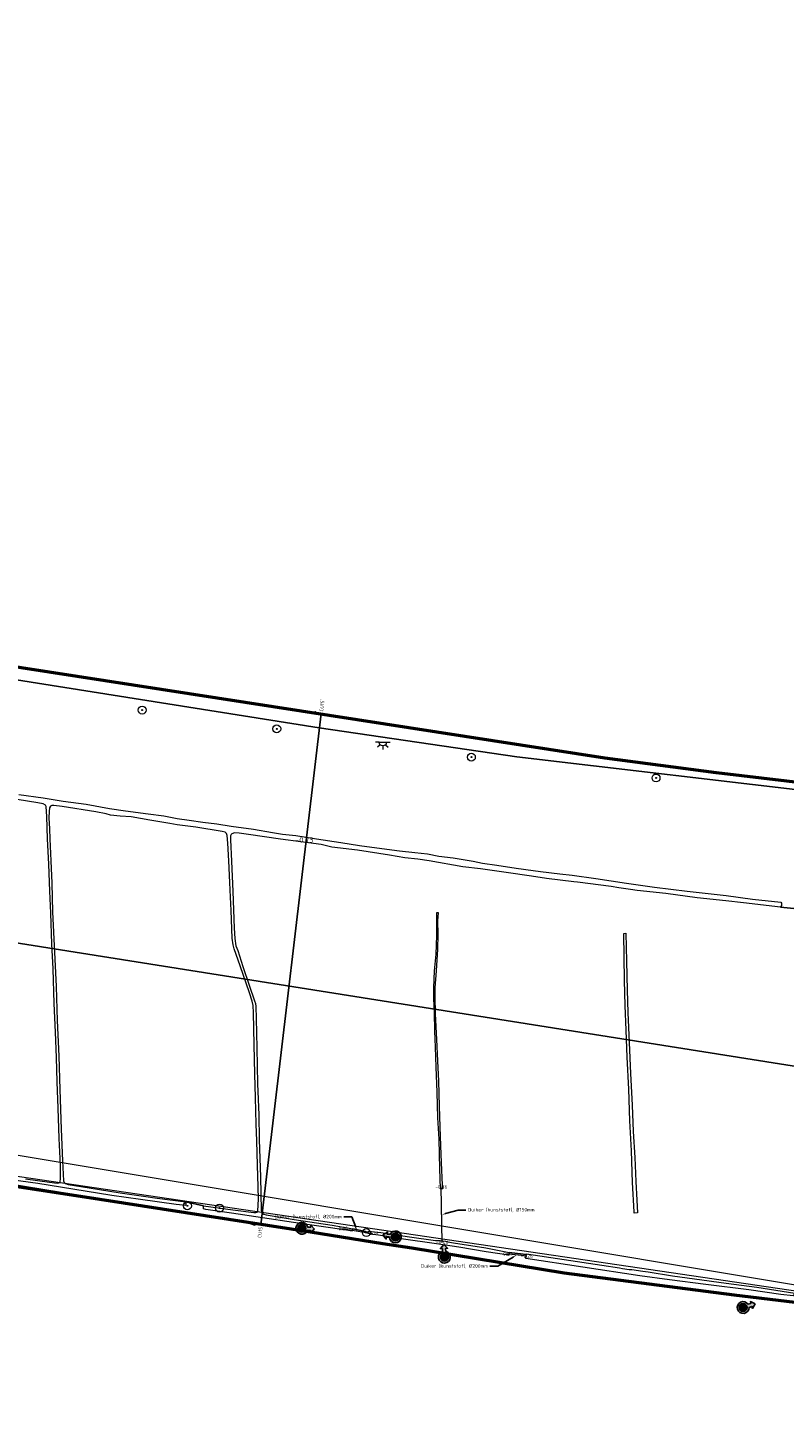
# Model space of a CAD drawing. Header units: metres. Extents: x 128583 to 136452, y 412329 to 415128.
# Tile 3 of 256: x 129501 to 129884, y 413261 to 413967. Entities that reach past the tile are written whole.
import ezdxf
from ezdxf import colors
from ezdxf.entities.mleader import LeaderData, LeaderLine
from ezdxf.enums import TextEntityAlignment as Align
from ezdxf.math import Vec2, Vec3

# ---------------------------------------------------------------- set-up
doc = ezdxf.new("R2010")
doc.units = ezdxf.units.M
for name, color, linetype, lineweight in [('B-ME-GR-BOOM-S', 90, 'Continuous', 25), ('B-ME-GR-BOUWLAND_AKKERBOUW-GV', 80, 'Continuous', 13), ('B-ME-GR-GRAS-GV', 60, 'Continuous', 13), ('B-ME-IE-MEUBILAIR_WEGMEUBILAIR-S', 7, 'Continuous', 25), ('B-ME-MO-LOCATIE_FOTO-S', 30, 'Continuous', 25), ('B-ME-OB-BEKLEDING_STEEN-GV', 30, 'Continuous', 18), ('B-ME-OG-WATER_SLOOT-GV', 120, 'Continuous', 18), ('B-ME-RI-BOB-S', 7, 'Continuous', 25), ('B-ME-VH-VERHARDING_ASFALT-G', 252, 'Continuous', 18), ('B-ME-WH-DUIKER-G', 150, 'Continuous', 18), ('X-XX-AL-GRENZEN_PROJECTGRENS MEET-G', 170, 'KG-OG', 50), ('X-XX-AL-T18', 10, 'Continuous', 18)]:
    doc.layers.add(name, color=color, linetype=linetype, lineweight=lineweight)
doc.layers.add('B-ME-GW-HOOGTE_LOSSE HOOGTE-S', color=7, linetype='Continuous', lineweight=25, true_color=0x305f30)
doc.layers.add('X-ME-AL-PROFIELLOCATIE-S', color=7, linetype='Continuous')
doc.layers.add('X-XX-AL-ORIENTATIE-S', color=7, linetype='Continuous')
doc.styles.add('NLCS-ISO', font='NLCS-ISO.ttf', dxfattribs={"height": 1.8})
doc.styles.add('NLCS-ISO-ANNOTATIVE-T18', font='NLCS-ISO.ttf', dxfattribs={"height": 1.8})
doc.linetypes.add('KG-OG', pattern='A,5.5,-1.5,[2,NLCS.SHX,S=0.5,R=0,X=0,Y=0],-1.5', length=8.5)
picture_1 = doc.add_image_def('image1.png', size_in_pixel=(10579, 7604))

# ---------------------------------------------------------------- blocks, each defined once
blk = doc.blocks.new('SAL-PROFIEL_LOCATIE_LINKS-SO')
at = {"color": 0, "linetype": 'ByBlock', "lineweight": -2}
blk.add_lwpolyline([(0, 0), (0, 5), (-0.5, 3), (0, 3)], dxfattribs=at)
at = {"color": 0, "linetype": 'ByBlock', "lineweight": -2, "style": 'NLCS-ISO-ANNOTATIVE-T18'}
blk.add_attdef('PROFNUMMER', text='', height=1.8, dxfattribs=at).set_placement((-1, 0), align=Align.MIDDLE_RIGHT)
blk = doc.blocks.new('SAL-PROFIEL_LOCATIE_RECHTS-SO')
at = {"color": 0, "linetype": 'ByBlock', "lineweight": -2}
blk.add_lwpolyline([(0, 0), (0, 5), (0.5, 3), (0, 3)], dxfattribs=at)
at = {"color": 0, "linetype": 'ByBlock', "lineweight": -2, "style": 'NLCS-ISO-ANNOTATIVE-T18'}
blk.add_attdef('PROFNUMMER', text='', height=1.8, dxfattribs=at).set_placement((1, 0), align=Align.MIDDLE_LEFT)
blk = doc.blocks.new('SGR-BOOM_01-SO')
at = {"linetype": 'ByBlock', "lineweight": 18}
h = blk.add_hatch(color=0, dxfattribs=at)
h.dxf.hatch_style = 1
edge = h.paths.add_edge_path()
edge.add_arc((0, 0), 0.25, 0, 360)
at = {"color": 0, "linetype": 'ByBlock', "lineweight": 18}
for radius in [2, 0.25]:
    blk.add_circle((0, 0), radius, dxfattribs=at)
blk = doc.blocks.new('SMO-LOCATIE_FOTO_INFRACAD_02-SO')
h = blk.add_hatch(color=150)
h.dxf.hatch_style = 1
h.paths.add_polyline_path([(4, 14.5), (4, 22), (9, 22), (0, 32), (-9, 22), (-4, 22), (-4, 14.5, 7.364208)])
h.paths.add_polyline_path([(10, 0, -1), (-10, 0, -1)], flags=16)
h = blk.add_hatch(color=255)
h.dxf.hatch_style = 1
edge = h.paths.add_edge_path()
edge.add_arc((0, 0), 10, 0, 360)
at = {"color": 250}
blk.add_lwpolyline([(0, 32), (-9, 22), (-4, 22), (-4, 14.5, 7.364208), (4, 14.5), (4, 22), (9, 22)], format="xyb", close=True, dxfattribs=at)
blk.add_circle((0, 0), 10, dxfattribs=at)
at = {"color": 250, "style": 'NLCS-ISO'}
blk.add_attdef('NR', text='', height=7, dxfattribs=at).set_placement((0, 0), align=Align.MIDDLE_CENTER)
blk = doc.blocks.new('SKL-ET_OV_LICHTPUNT-SO')
at = {"color": 0, "linetype": 'ByBlock', "lineweight": 18}
for points in [[(-1.25, 0), (-2.5, 0)], [(1.25, 0), (2.5, 0)], [(-0.92, -0.85), (-1.83, -1.7)], [(0, -1.25), (0, -2.5)], [(0.92, -0.85), (1.83, -1.7)]]:
    blk.add_lwpolyline(points, dxfattribs=at)
blk.add_lwpolyline([(0, 0), (1.25, 0, -1), (-1.25, 0)], format="xyb", close=True, dxfattribs=at)

msp = doc.modelspace()

# ---------------------------------------------------------------- linework, layer by layer
at = {"layer": 'B-ME-GR-BOUWLAND_AKKERBOUW-GV'}
msp.add_lwpolyline([(129892.754, 413519.781), (129882.576, 413520.885), (129863.81, 413523.033), (129854.803, 413524.141), (129840.337, 413525.56), (129824.441, 413527.796), (129809.868, 413529.286), (129806.586, 413529.875), (129800.597, 413530.683), (129796.736, 413531.36), (129779.621, 413533.543), (129777.825, 413533.802), (129764.045, 413535.484), (129756.406, 413536.64), (129743.47, 413538.448), (129730.613, 413540.267), (129721.504, 413541.304), (129704.483, 413544.354), (129698.732, 413545.295), (129692.18, 413545.847), (129684.442, 413547.267), (129668.234, 413549.75), (129655.16, 413551.267), (129649.776, 413552.611), (129629.221, 413555.374), (129613, 413557.694), (129608.214, 413558.397), (129605.847, 413558.492), (129604.578, 413558.074), (129604.2, 413557.805), (129603.883, 413557), (129603.873, 413555.098), (129604.285, 413544.175), (129605.057, 413528.841), (129605.724, 413510.286), (129605.971, 413504.943), (129606.533, 413501.282), (129607.53, 413498.822), (129610.103, 413490.732), (129613.288, 413481.326), (129616.034, 413473.461), (129616.519, 413472.055), (129616.696, 413470.527), (129616.843, 413464.457), (129617.176, 413449.504), (129617.573, 413431.213), (129618.171, 413415.597), (129618.37, 413403.013), (129619.032, 413383.946), (129619.322, 413367.273), (129619.63, 413366.291), (129619.93, 413365.672), (129620.721, 413365.151), (129621.913, 413364.853), (129636.097, 413362.518), (129655.42, 413359.625), (129665.772, 413357.834), (129673.383, 413356.211), (129674.115, 413356.567), (129675.298, 413356.463), (129679.984, 413355.966), (129694.612, 413353.763), (129707.776, 413351.895), (129710.041, 413351.835), (129712.782, 413351.554), (129713.985, 413351.176), (129716.894, 413350.665), (129733.285, 413348.214), (129745.029, 413345.713), (129753.764, 413344.831), (129753.785, 413345.035), (129792.073, 413339.276), (129800.936, 413338.078), (129802.455, 413337.625), (129805.876, 413337.159), (129807.184, 413337.142), (129812.877, 413336.383), (129815.591, 413335.914), (129827.86, 413333.988), (129839.018, 413332.43), (129854.959, 413330.216), (129870.618, 413328.12), (129889.851, 413325.18)], dxfattribs=at)
at = {"layer": 'B-ME-GR-GRAS-GV'}
for points in [[(130065.599, 413559.986), (129749, 413597.023), (129648.858, 413611.801), (129481.304, 413638.34)], [(129500.018, 413383.171), (129512.056, 413381.464), (129516.002, 413380.975), (129516.903, 413381.158), (129517.315, 413381.302), (129517.594, 413381.834), (129517.734, 413383.176), (129517.664, 413390.019), (129517.1, 413403.643), (129516.498, 413418.919), (129516.058, 413432.348), (129515.604, 413444.581), (129515.169, 413457.532), (129514.558, 413472.01), (129514.017, 413489.607), (129513.385, 413502.264), (129512.799, 413517.915), (129512.229, 413528.932), (129511.723, 413542.612), (129511.174, 413555.564), (129510.709, 413566.773), (129510.357, 413571.923), (129510.069, 413572.632), (129508.892, 413573.249), (129506.131, 413573.747), (129495.687, 413575.493)], [(129496.638, 413578.078), (129508.858, 413576.346), (129519.11, 413574.705), (129530.751, 413573.059), (129542.487, 413570.866), (129550.718, 413569.714), (129562.2, 413568.162), (129570.114, 413567.196), (129576.805, 413565.89), (129582.842, 413565.059), (129589.798, 413564.024), (129596.95, 413563.17), (129604.177, 413561.87), (129615.49, 413560.49), (129625.058, 413558.799), (129630.172, 413557.944), (129636.985, 413557.264), (129647.474, 413555.483), (129659.807, 413553.693), (129669.263, 413552.175), (129678.085, 413550.914), (129689.442, 413549.385), (129697.3, 413548.534), (129703.658, 413547.915), (129709.405, 413546.689), (129716.739, 413545.809), (129726.854, 413544.158), (129731.625, 413543.193), (129738.764, 413542.191), (129748.596, 413540.713), (129757.224, 413539.443), (129760.986, 413538.923), (129770.674, 413537.743), (129777.077, 413537.09), (129788.917, 413535.465), (129804.457, 413533.03), (129818.717, 413531.077), (129835.265, 413529.072), (129855.048, 413526.712), (129868.355, 413524.977), (129882.758, 413523.489), (129883.103, 413522.893), (129883.122, 413521.686), (129882.576, 413520.885), (129892.754, 413519.781)], [(129427.271, 413389.593), (129527.888, 413374.114), (129644.353, 413356.054), (129681.102, 413350.102), (129695.725, 413347.888), (129772.896, 413335.3), (129859.097, 413324.08), (129930.794, 413315.597)], [(129888.979, 413323.826), (129882.659, 413324.501), (129866.446, 413326.809), (129844.785, 413329.508), (129826.239, 413331.904), (129811.332, 413334.024), (129753.547, 413342.677), (129753.764, 413344.831), (129745.029, 413345.713), (129744.855, 413344.383), (129733.398, 413346.118), (129719.545, 413348.529), (129708.258, 413350.147), (129690.4, 413352.763), (129678.806, 413354.545), (129674.566, 413355.116), (129672.311, 413356.44), (129665.772, 413357.834), (129665.52, 413356.664), (129662.655, 413357.027), (129635.738, 413361.042), (129604.423, 413365.665), (129591.43, 413367.531), (129590.114, 413367.967), (129590.21, 413369.458), (129581.283, 413371.46), (129581.16, 413369.617), (129576.338, 413370.104), (129558.196, 413372.722), (129543.724, 413374.719), (129523.994, 413377.925), (129506.15, 413380.745), (129487.825, 413383.274)]]:
    msp.add_lwpolyline(points, dxfattribs=at)
msp.add_lwpolyline([(129615.841, 413451.261), (129615.464, 413467.296), (129615.267, 413471.022), (129614.824, 413473.156), (129613.404, 413477.476), (129608.753, 413491.123), (129605.662, 413499.697), (129605.208, 413501.854), (129604.756, 413505.173), (129604.207, 413519.115), (129603.908, 413525.905), (129603.548, 413533.344), (129603.068, 413544.291), (129602.567, 413553.36), (129602.178, 413557.247), (129601.756, 413558.174), (129601.228, 413558.852), (129599.628, 413559.291), (129586.343, 413561.524), (129576.848, 413562.656), (129574.914, 413562.933), (129573.099, 413563.382), (129562.973, 413564.999), (129553.586, 413566.608), (129547.921, 413567.082), (129543.102, 413567.464), (129540.817, 413568.13), (129535.568, 413569.145), (129518.463, 413571.843), (129514.28, 413572.471), (129513.243, 413572.392), (129512.567, 413572.035), (129512.149, 413571.322), (129511.957, 413569.446), (129511.784, 413566.191), (129512.086, 413560.677), (129512.312, 413555.494), (129512.79, 413544.376), (129513.254, 413533.053), (129513.659, 413518.475), (129514.169, 413508.165), (129514.778, 413494.506), (129515.486, 413480.585), (129516.079, 413463.465), (129516.796, 413445.331), (129517.357, 413428.393), (129518.018, 413408.335), (129518.726, 413392.319), (129519.281, 413382.031), (129519.569, 413381.265), (129520.166, 413380.735), (129521.618, 413380.194), (129532.279, 413378.526), (129547.85, 413376.073), (129559.706, 413374.39), (129566.707, 413373.264), (129581.283, 413371.46), (129590.21, 413369.458), (129604.965, 413367.344), (129615.596, 413365.972), (129616.769, 413366.061), (129617.284, 413366.283), (129617.724, 413366.893), (129618.121, 413372.832), (129617.827, 413379.086), (129617.508, 413390.111), (129617.112, 413402.458), (129616.808, 413410.887), (129616.494, 413424.406), (129616.115, 413436.194)], close=True, dxfattribs=at)
at = {"layer": 'B-ME-OB-BEKLEDING_STEEN-GV'}
msp.add_lwpolyline([(129481.304, 413638.34), (129648.858, 413611.801), (129749, 413597.023), (130065.599, 413559.986), (130101.326, 413556.518), (130120.606, 413553.82), (130122.585, 413546.638), (130123.603, 413544.564), (130125.393, 413495.249), (130132.484, 413495.261), (130129.803, 413543.821), (130129.062, 413549.378), (130124.701, 413558.223), (130081.004, 413562.212), (130047.923, 413564.793), (130023.054, 413567.609), (130000, 413570.67), (129923.048, 413580.416), (129921.248, 413580.633), (129849.926, 413589.217), (129793.483, 413596.55), (129372.167, 413661.825)], dxfattribs=at)
at = {"layer": 'B-ME-OG-WATER_SLOOT-GV'}
for points in [[(129496.638, 413578.078), (129508.858, 413576.346), (129519.11, 413574.705), (129530.751, 413573.059), (129542.487, 413570.866), (129550.718, 413569.714), (129562.2, 413568.162), (129570.114, 413567.196), (129576.805, 413565.89), (129582.842, 413565.059), (129589.798, 413564.024), (129596.95, 413563.17), (129604.177, 413561.87), (129615.49, 413560.49), (129625.058, 413558.799), (129630.172, 413557.944), (129636.985, 413557.264), (129647.474, 413555.483), (129659.807, 413553.693), (129669.263, 413552.175), (129678.085, 413550.914), (129689.442, 413549.385), (129697.3, 413548.534), (129703.658, 413547.915), (129709.405, 413546.689), (129716.739, 413545.809), (129726.854, 413544.158), (129731.625, 413543.193), (129738.764, 413542.191), (129748.596, 413540.713), (129757.224, 413539.443), (129760.986, 413538.923), (129770.674, 413537.743), (129777.077, 413537.09), (129788.917, 413535.465), (129804.457, 413533.03), (129818.717, 413531.077), (129835.265, 413529.072), (129855.048, 413526.712), (129868.355, 413524.977), (129882.758, 413523.489), (129883.103, 413522.893), (129883.122, 413521.686), (129882.576, 413520.885), (129863.81, 413523.033), (129854.803, 413524.141), (129840.337, 413525.56), (129824.441, 413527.796), (129809.868, 413529.286), (129806.586, 413529.875), (129800.597, 413530.683), (129796.736, 413531.36), (129779.621, 413533.543), (129777.825, 413533.802), (129764.045, 413535.484), (129756.406, 413536.64), (129743.47, 413538.448), (129730.613, 413540.267), (129721.504, 413541.304), (129704.483, 413544.354), (129698.732, 413545.295), (129692.18, 413545.847), (129684.442, 413547.267), (129668.234, 413549.75), (129655.16, 413551.267), (129649.776, 413552.611), (129629.221, 413555.374), (129613, 413557.694), (129608.214, 413558.397), (129605.847, 413558.492), (129604.578, 413558.074), (129604.2, 413557.805), (129603.883, 413557), (129603.873, 413555.098), (129604.285, 413544.175), (129605.057, 413528.841), (129605.724, 413510.286), (129605.971, 413504.943), (129606.533, 413501.282), (129607.53, 413498.822), (129610.103, 413490.732), (129613.288, 413481.326), (129616.034, 413473.461), (129616.519, 413472.055), (129616.696, 413470.527), (129616.843, 413464.457), (129617.176, 413449.504), (129617.573, 413431.213), (129618.171, 413415.597), (129618.37, 413403.013), (129619.032, 413383.946), (129619.322, 413367.273), (129619.63, 413366.291), (129619.93, 413365.672), (129620.721, 413365.151), (129621.913, 413364.853), (129636.097, 413362.518), (129655.42, 413359.625), (129665.772, 413357.834), (129665.52, 413356.664), (129662.655, 413357.027), (129635.738, 413361.042), (129604.423, 413365.665), (129591.43, 413367.531), (129590.114, 413367.967), (129590.21, 413369.458), (129604.965, 413367.344), (129615.596, 413365.972), (129616.769, 413366.061), (129617.284, 413366.283), (129617.724, 413366.893), (129618.121, 413372.832), (129617.827, 413379.086), (129617.508, 413390.111), (129617.112, 413402.458), (129616.808, 413410.887), (129616.494, 413424.406), (129616.115, 413436.194), (129615.841, 413451.261), (129615.464, 413467.296), (129615.267, 413471.022), (129614.824, 413473.156), (129613.404, 413477.476), (129608.753, 413491.123), (129605.662, 413499.697), (129605.208, 413501.854), (129604.756, 413505.173), (129604.207, 413519.115), (129603.908, 413525.905), (129603.548, 413533.344), (129603.068, 413544.291), (129602.567, 413553.36), (129602.178, 413557.247), (129601.756, 413558.174), (129601.228, 413558.852), (129599.628, 413559.291), (129586.343, 413561.524), (129576.848, 413562.656), (129574.914, 413562.933), (129573.099, 413563.382), (129562.973, 413564.999), (129553.586, 413566.608), (129547.921, 413567.082), (129543.102, 413567.464), (129540.817, 413568.13), (129535.568, 413569.145), (129518.463, 413571.843), (129514.28, 413572.471), (129513.243, 413572.392), (129512.567, 413572.035), (129512.149, 413571.322), (129511.957, 413569.446), (129511.784, 413566.191), (129512.086, 413560.677), (129512.312, 413555.494), (129512.79, 413544.376), (129513.254, 413533.053), (129513.659, 413518.475), (129514.169, 413508.165), (129514.778, 413494.506), (129515.486, 413480.585), (129516.079, 413463.465), (129516.796, 413445.331), (129517.357, 413428.393), (129518.018, 413408.335), (129518.726, 413392.319), (129519.281, 413382.031), (129519.569, 413381.265), (129520.166, 413380.735), (129521.618, 413380.194), (129532.279, 413378.526), (129547.85, 413376.073), (129559.706, 413374.39), (129566.707, 413373.264), (129581.283, 413371.46), (129581.16, 413369.617), (129576.338, 413370.104), (129558.196, 413372.722), (129543.724, 413374.719), (129523.994, 413377.925), (129506.15, 413380.745), (129487.825, 413383.274)], [(129500.018, 413383.171), (129512.056, 413381.464), (129516.002, 413380.975), (129516.903, 413381.158), (129517.315, 413381.302), (129517.594, 413381.834), (129517.734, 413383.176), (129517.664, 413390.019), (129517.1, 413403.643), (129516.498, 413418.919), (129516.058, 413432.348), (129515.604, 413444.581), (129515.169, 413457.532), (129514.558, 413472.01), (129514.017, 413489.607), (129513.385, 413502.264), (129512.799, 413517.915), (129512.229, 413528.932), (129511.723, 413542.612), (129511.174, 413555.564), (129510.709, 413566.773), (129510.357, 413571.923), (129510.069, 413572.632), (129508.892, 413573.249), (129506.131, 413573.747), (129495.687, 413575.493)], [(129808.474, 413365.75), (129808.447, 413366.391), (129807.527, 413381.27), (129806.987, 413397.294), (129806.197, 413412.489), (129805.772, 413428.625), (129804.86, 413444.892), (129804.38, 413458.57), (129803.781, 413470.974), (129803.55, 413483.727), (129803.213, 413507.555), (129804.147, 413507.646), (129804.578, 413493.491), (129804.884, 413478.711), (129805.169, 413467.54), (129805.832, 413452.198), (129806.536, 413436.537), (129807.35, 413420.533), (129807.89, 413407.139), (129808.798, 413393.979), (129809.242, 413381.839), (129809.832, 413372.258), (129810.138, 413365.854)], [(129810.138, 413365.854), (129808.474, 413365.75)]]:
    msp.add_lwpolyline(points, dxfattribs=at)
for points in [[(129711.402, 413378.232), (129711.325, 413379.83), (129710.853, 413391.46), (129710.515, 413399.844), (129710.076, 413409.425), (129709.82, 413419.971), (129709.417, 413432.682), (129708.918, 413442.969), (129708.471, 413453.848), (129707.763, 413466.779), (129707.544, 413475.617), (129707.628, 413479.988), (129708.181, 413488.635), (129708.942, 413499.648), (129709.071, 413507.013), (129708.979, 413513.959), (129709.249, 413517.967), (129708.26, 413518.081), (129708.25, 413512.954), (129708.167, 413506.602), (129708.02, 413501.662), (129707.854, 413496.996), (129707.099, 413488.647), (129706.762, 413479.963), (129706.643, 413474.5), (129707.007, 413467.402), (129707.174, 413457.973), (129707.573, 413449.93), (129707.948, 413439.724), (129708.432, 413427.137), (129708.773, 413414.028), (129709.357, 413403.216), (129709.768, 413388.159), (129710.173, 413378.172)], [(129710.041, 413351.835), (129712.782, 413351.554), (129713.985, 413351.176), (129716.894, 413350.665), (129733.285, 413348.214), (129745.029, 413345.713), (129744.855, 413344.383), (129733.398, 413346.118), (129719.545, 413348.529), (129708.258, 413350.147), (129690.4, 413352.763), (129678.806, 413354.545), (129674.566, 413355.116), (129673.22, 413355.906), (129673.383, 413356.211), (129674.115, 413356.567), (129675.298, 413356.463), (129679.984, 413355.966), (129694.612, 413353.763), (129707.776, 413351.895)], [(129807.184, 413337.142), (129812.877, 413336.383), (129815.591, 413335.914), (129827.86, 413333.988), (129839.018, 413332.43), (129854.959, 413330.216), (129870.618, 413328.12), (129889.851, 413325.18), (129888.979, 413323.826), (129882.659, 413324.501), (129866.446, 413326.809), (129844.785, 413329.508), (129826.239, 413331.904), (129811.332, 413334.024), (129753.547, 413342.677), (129753.785, 413345.035), (129792.073, 413339.276), (129800.936, 413338.078), (129802.455, 413337.625), (129805.876, 413337.159)]]:
    msp.add_lwpolyline(points, close=True, dxfattribs=at)
at = {"layer": 'B-ME-VH-VERHARDING_ASFALT-G'}
msp.add_polyline3d([(128760.092, 413518.064, 1.914), (130054.148, 413301.981, 1.34), (129231.915, 413423.111, 1.26), (129619.259, 413359.787, 1.208)], dxfattribs=at)
at = {"layer": 'B-ME-WH-DUIKER-G'}
for points in [[(129711.122, 413350.785, -0.401), (129710.682, 413379.084, -0.364)], [(129660.251, 413357.938, -0.215), (129675.748, 413355.469, -0.181)], [(129753.997, 413343.957, -0.263), (129743.656, 413345.069, -0.274)]]:
    msp.add_polyline3d(points, dxfattribs=at)
at = {"layer": 'X-ME-AL-PROFIELLOCATIE-S'}
for points in [[(128765.367, 413618.589), (130155.892, 413397.975)], [(129619.259, 413359.787), (129649.747, 413619.103)]]:
    msp.add_lwpolyline(points, dxfattribs=at)
at = {"layer": 'X-XX-AL-GRENZEN_PROJECTGRENS MEET-G'}
for points in [[(129372.167, 413661.825), (129793.483, 413596.55), (129849.926, 413589.217), (129921.248, 413580.633), (129923.048, 413580.416), (130000, 413570.67), (130023.054, 413567.609), (130047.923, 413564.793), (130081.004, 413562.212), (130168.398, 413554.233), (130187.167, 413552.824), (130209.338, 413550.714), (130234.677, 413547.897)], [(129372.167, 413661.825), (129793.483, 413596.55), (129849.926, 413589.217), (129921.248, 413580.633), (129923.048, 413580.416), (130000, 413570.67), (130023.054, 413567.609), (130047.923, 413564.793), (130081.004, 413562.212), (130168.398, 413554.233), (130187.167, 413552.824), (130209.338, 413550.714), (130234.677, 413547.897)], [(130256.32, 413340.809), (130207.481, 413345.07), (130203.808, 413288.864), (130139.318, 413293.979), (130035.33, 413303.83), (129930.794, 413315.597), (129859.097, 413324.08), (129772.896, 413335.3), (129695.725, 413347.888), (129681.102, 413350.102), (129644.353, 413356.054), (129527.888, 413374.114), (129427.271, 413389.593)], [(130256.32, 413340.809), (130207.481, 413345.07), (130203.808, 413288.864), (130139.318, 413293.979), (130035.33, 413303.83), (129930.794, 413315.597), (129859.097, 413324.08), (129772.896, 413335.3), (129695.725, 413347.888), (129681.102, 413350.102), (129644.353, 413356.054), (129527.888, 413374.114), (129427.271, 413389.593)]]:
    msp.add_lwpolyline(points, dxfattribs=at)

# ---------------------------------------------------------------- block references
at = {"layer": 'B-ME-GR-BOOM-S'}
for p in [(129559.069, 413620.792, 1.297), (129627.287, 413611.298, 1.445), (129725.918, 413596.95, 1.363), (129819.501, 413586.394, 1.254), (129582.019, 413369.436, 0.675), (129598.286, 413368.303, 0.654), (129672.678, 413355.865, 0.419)]:
    msp.add_blockref('SGR-BOOM_01-SO', p, dxfattribs=at)
at = {"layer": 'B-ME-IE-MEUBILAIR_WEGMEUBILAIR-S', "xscale": 1.5, "yscale": 1.5, "zscale": 1.5}
msp.add_blockref('SKL-ET_OV_LICHTPUNT-SO', (129681.05, 413604.504, 2.449), dxfattribs=at)
at = {"layer": 'B-ME-MO-LOCATIE_FOTO-S'}
ref = msp.add_blockref('SMO-LOCATIE_FOTO_INFRACAD_02-SO', (129640.026, 413358.083), dxfattribs=dict(at, xscale=0.2, yscale=0.2, zscale=0.2, rotation=266.1551343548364))
ref.add_attrib('NR', '10', dxfattribs={"layer": '0', "color": 250, "height": 1.4, "style": 'NLCS-ISO'}).set_placement((129640.026, 413358.083), align=Align.MIDDLE_CENTER)
ref = msp.add_blockref('SMO-LOCATIE_FOTO_INFRACAD_02-SO', (129687.423, 413353.64), dxfattribs=dict(at, xscale=0.2, yscale=0.2, zscale=0.2, rotation=80.7880539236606))
ref.add_attrib('NR', '9', dxfattribs={"layer": '0', "color": 250, "height": 1.4, "style": 'NLCS-ISO'}).set_placement((129687.423, 413353.64), align=Align.MIDDLE_CENTER)
ref = msp.add_blockref('SMO-LOCATIE_FOTO_INFRACAD_02-SO', (129712.241, 413343.43), dxfattribs=dict(at, xscale=0.2, yscale=0.2, zscale=0.2, rotation=2.263673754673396))
ref.add_attrib('NR', '17', dxfattribs={"layer": '0', "color": 250, "height": 1.4, "style": 'NLCS-ISO'}).set_placement((129712.241, 413343.43), align=Align.MIDDLE_CENTER)
ref = msp.add_blockref('SMO-LOCATIE_FOTO_INFRACAD_02-SO', (129863.618, 413317.883), dxfattribs=dict(at, xscale=0.2, yscale=0.2, zscale=0.2, rotation=286.9792593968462))
ref.add_attrib('NR', '8', dxfattribs={"layer": '0', "color": 250, "height": 1.4, "style": 'NLCS-ISO'}).set_placement((129863.618, 413317.883), align=Align.MIDDLE_CENTER)
at = {"layer": 'X-ME-AL-PROFIELLOCATIE-S'}
for name, p, rotation, values in [('SAL-PROFIEL_LOCATIE_RECHTS-SO', (129649.747, 413619.103, -1.786), 83.29453469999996, {'PROFNUMMER': "CU15'"}), ('SAL-PROFIEL_LOCATIE_LINKS-SO', (129619.259, 413359.787), 83.29453463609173, {'PROFNUMMER': 'CU15'})]:
    msp.add_blockref(name, p, dxfattribs=dict(at, rotation=rotation)).add_auto_attribs(values)

# ---------------------------------------------------------------- texts
at = {"layer": 'B-ME-GW-HOOGTE_LOSSE HOOGTE-S', "style": 'NLCS-ISO'}
msp.add_text('-0.73', height=2.7, dxfattribs=at).set_placement((129641.244, 413553.638, 12.713), align=Align.CENTER)
at = {"layer": 'B-ME-RI-BOB-S', "style": 'NLCS-ISO'}
for s, p in [('-0.36', (129710.682, 413379.084, -0.364)), ('-0.22', (129660.251, 413357.938, -0.215)), ('-0.18', (129675.748, 413355.469, -0.181)), ('-0.40', (129711.122, 413350.785, -0.401)), ('-0.27', (129743.656, 413345.069, -0.274)), ('-0.26', (129753.997, 413343.957, -0.263))]:
    msp.add_text(s, height=1.8, dxfattribs=at).set_placement(p, align=Align.MIDDLE_CENTER)

# ---------------------------------------------------------------- pictures from other files: only their frames are drawn
at = {"layer": 'X-XX-AL-ORIENTATIE-S'}
image = msp.add_image(picture_1, insert=(128583.037, 412329.432), size_in_units=(3260.092, 2343.297), dxfattribs=dict(at, fade=30))
image.dxf.flags = 15

# ---------------------------------------------------------------- leaders
at = {"layer": 'X-XX-AL-T18'}
ml = msp.add_multileader_mtext('Standard', dxfattribs=at)
ml.set_content('Duiker (kunststof), %%C150mm', color=256, style='NLCS-ISO')
ml.set_leader_properties()
ml.build(insert=Vec2(0, 0))
ml.multileader.update_dxf_attribs({"dogleg_length": 4, "arrow_head_size": 2})
ctx = ml.context
ctx.base_point, ctx.char_height, ctx.arrow_head_size, ctx.landing_gap_size, ctx.plane_origin = Vec3(129723.162, 413367.297, -0.383), 1.8, 2, 1, Vec3(129742.888, 413346.635, -0.383)
notes = []
notes.append((ctx, [(1, (1, 1, 0), (129719.162, 413367.297, -0.383), (1, 0), 4, [(1, [(129710.902, 413364.934, -0.383)], 0, [])])]))
ctx.mtext.insert, ctx.mtext.width, ctx.mtext.flow_direction = Vec3(129724.162, 413368.377, -0.383), 31.22506, 5
ml = msp.add_multileader_mtext('Standard', dxfattribs=at)
ml.set_content('Duiker (kunststof), %%C200mm', color=256, style='NLCS-ISO')
ml.set_leader_properties()
ml.build(insert=Vec2(0, 0))
ml.multileader.update_dxf_attribs({"dogleg_length": 4, "arrow_head_size": 2})
ctx = ml.context
ctx.base_point, ctx.char_height, ctx.arrow_head_size, ctx.landing_gap_size, ctx.plane_origin = Vec3(129629.114, 413363.813, -0.198), 1.8, 2, 1, Vec3(129699.986, 413338.404, -0.198)
ctx.text_align_type = 2
notes.append((ctx, [(0, (1, 1, 0), (129665.264, 413363.813, -0.198), (-1, 0), 4, [(1, [(129668, 413356.704, -0.198)], 0, [])])]))
ctx.mtext.insert, ctx.mtext.width, ctx.mtext.alignment, ctx.mtext.flow_direction = Vec3(129660.264, 413364.893, -0.198), 30.84355, 3, 5
ml = msp.add_multileader_mtext('Standard', dxfattribs=at)
ml.set_content('Duiker (kunststof), %%C200mm', color=256, style='NLCS-ISO')
ml.set_leader_properties()
ml.build(insert=Vec2(0, 0))
ml.multileader.update_dxf_attribs({"dogleg_length": 4, "arrow_head_size": 2})
ctx = ml.context
ctx.base_point, ctx.char_height, ctx.arrow_head_size, ctx.landing_gap_size, ctx.plane_origin = Vec3(129703.183, 413338.791, -0.269), 1.8, 2, 1, Vec3(129780.813, 413326.213, -0.269)
ctx.text_align_type = 2
notes.append((ctx, [(0, (1, 1, 0), (129739.333, 413338.791, -0.269), (-1, 0), 4, [(1, [(129748.826, 413344.513, -0.269)], 0, [])])]))
ctx.mtext.insert, ctx.mtext.width, ctx.mtext.alignment, ctx.mtext.flow_direction = Vec3(129734.333, 413339.871, -0.269), 32.04146, 3, 5
for ctx, leaders in notes:
    for number, flags, end, landing, length, lines in leaders:
        leader = LeaderData()
        leader.index, (leader.has_last_leader_line, leader.has_dogleg_vector, leader.attachment_direction) = number, flags
        leader.last_leader_point, leader.dogleg_vector, leader.dogleg_length = Vec3(end), Vec3(landing), length
        for number, points, colour, breaks in lines:
            line = LeaderLine()
            line.index, line.vertices, line.color, line.breaks = number, Vec3.list(points), colors.encode_raw_color(colour), breaks
            leader.lines.append(line)
        ctx.leaders.append(leader)

doc.saveas('drawing.dxf')
